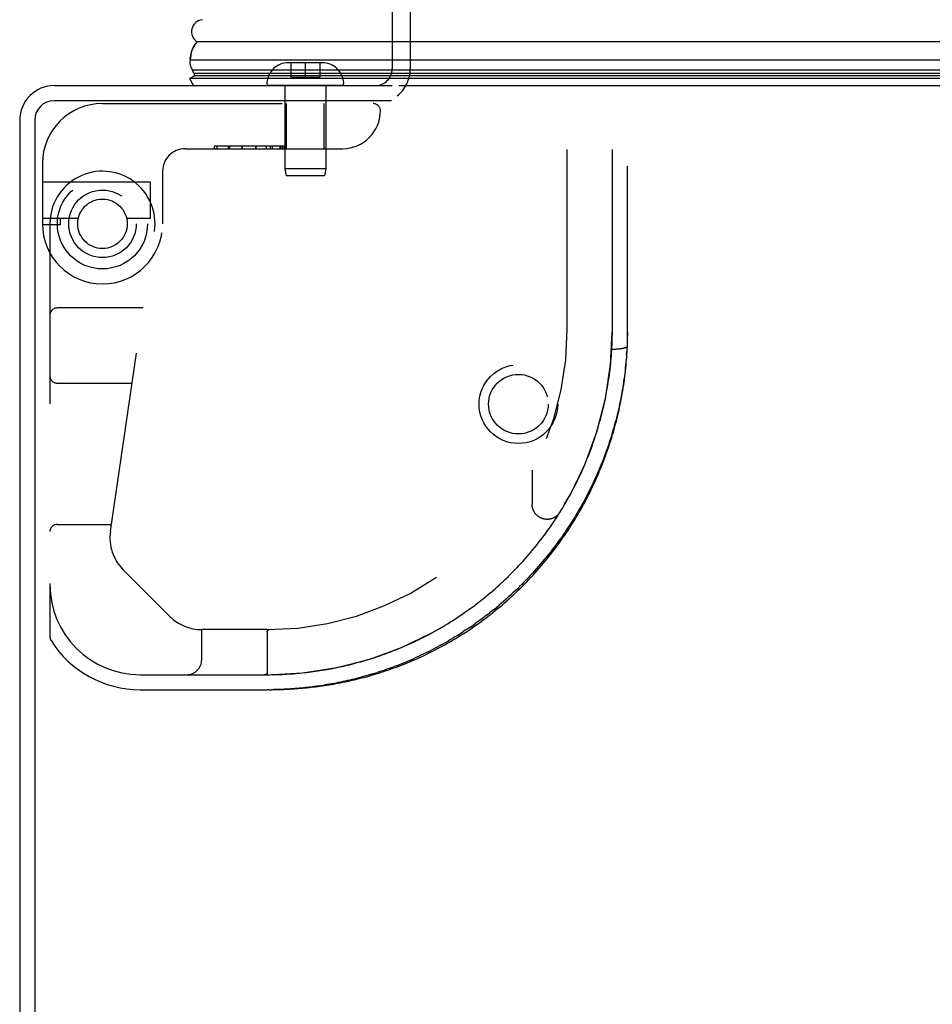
# Model space of a CAD drawing. Header units: inches. Extents: x 0 to 136, y 0 to 88.
# Tile 15 of 60: x 28.3 to 32.09, y 11.69 to 15.78. Entities that reach past the tile are written whole.
import ezdxf

# ---------------------------------------------------------------- set-up
doc = ezdxf.new("R2010")
doc.units = ezdxf.units.IN
doc.header["$LTSCALE"] = 7.48
doc.header["$MEASUREMENT"] = 0
doc.linetypes.add('HIDDEN', pattern=[0.2, 0.1, -0.1])
doc.layers.get('0').update_dxf_attribs({"linetype": 'CONTINUOUS'})
doc.layers.add('DEFAULT_2', color=8, linetype='HIDDEN')
doc.layers.add('DOOR_ASSEMBLY', color=7, linetype='CONTINUOUS')

msp = doc.modelspace()

# ---------------------------------------------------------------- linework, layer by layer
at = {"color": 3, "linetype": 'Continuous'}
for p, q in [((28.442, 15.5096), (29.847, 15.5096)), ((29.874, 15.5096), (57.095, 15.5096)), ((29.844, 15.4466), (28.44, 15.4466)), ((28.297, 15.3646), (28.297, 3.6546)), ((28.36, 15.3666), (28.36, 3.6526))]:
    msp.add_line(p, q, dxfattribs=at)
for centre, radius in [((28.442, 15.3646), 0.145), ((28.44, 15.3666), 0.08)]:
    msp.add_arc(centre, radius, 90, 180, dxfattribs=at)
at = {"layer": 'DEFAULT_2', "color": 8, "linetype": 'HIDDEN'}
for p, q in [((29.847, 15.908), (29.847, 15.5796)), ((29.922, 15.908), (29.922, 15.5796))]:
    msp.add_line(p, q, dxfattribs=at)
for radius in [0.1635, 0.124]:
    msp.add_circle((30.372, 14.1846), radius, dxfattribs=at)
for radius, start in [(0.07, 270), (0.145, 308.7549)]:
    msp.add_arc((29.777, 15.5796), radius, start, 360, dxfattribs=at)
at = {"layer": 'DOOR_ASSEMBLY', "color": 8, "linetype": 'HIDDEN'}
for p, q in [((30.5755, 14.4961), (30.5755, 16.4776)), ((30.8255, 14.4263), (30.8255, 16.1197)), ((30.763, 14.4961), (30.763, 16.0572)), ((29.5553, 15.6046), (29.4153, 15.6046)), ((29.4253, 15.6046), (29.4253, 15.5446)), ((29.4835, 15.6046), (29.4853, 15.6046)), ((29.4853, 15.6046), (29.4853, 15.5446)), ((29.5453, 15.6046), (29.5453, 15.5446)), ((29.4253, 15.5446), (29.5453, 15.5446)), ((29.6351, 15.5096), (29.3354, 15.5096)), ((29.4003, 15.5096), (29.4003, 15.1629)), ((29.5703, 15.5096), (29.5703, 15.1629)), ((28.6415, 15.4346), (29.7678, 15.4346)), ((29.4073, 15.2471), (29.4073, 15.4346)), ((29.5633, 15.2471), (29.5633, 15.4346)), ((28.9853, 15.2471), (29.6403, 15.2471)), ((29.106, 15.2571), (29.106, 15.2471)), ((29.398, 15.2571), (29.106, 15.2571)), ((29.118, 15.2471), (29.118, 15.2571)), ((29.1643, 15.2571), (29.1643, 15.2471)), ((29.1715, 15.2471), (29.1715, 15.2571)), ((29.2226, 15.2571), (29.2226, 15.2471)), ((29.2226, 15.2571), (29.2226, 15.2471)), ((29.2227, 15.2471), (29.2227, 15.2571)), ((29.2789, 15.2571), (29.2789, 15.2471)), ((29.279, 15.2471), (29.279, 15.2571)), ((29.3235, 15.2471), (29.3235, 15.2571)), ((29.3394, 15.2571), (29.3394, 15.2471)), ((29.3489, 15.2471), (29.3489, 15.2571)), ((29.3809, 15.2471), (29.3809, 15.2571)), ((29.3833, 15.2471), (29.3833, 15.2571)), ((29.3905, 15.2471), (29.3905, 15.2571)), ((29.3978, 15.2471), (29.3978, 15.2571)), ((29.398, 15.2571), (29.398, 15.2471)), ((28.3915, 15.1846), (28.3915, 14.9346)), ((28.8915, 15.1533), (28.8915, 14.9346)), ((29.4003, 15.1629), (29.4053, 15.1346)), ((29.5703, 15.1629), (29.4003, 15.1629)), ((29.5703, 15.1629), (29.5653, 15.1346)), ((29.5653, 15.1346), (29.4053, 15.1346)), ((28.3915, 15.1086), (28.8395, 15.1086)), ((28.8395, 15.1086), (28.8395, 14.9566)), ((28.5409, 14.9566), (28.3915, 14.9566)), ((28.4665, 14.9316), (28.4665, 14.9566)), ((28.8395, 14.9566), (28.7421, 14.9566)), ((28.3915, 14.9316), (28.4665, 14.9316)), ((28.4228, 14.9346), (28.4228, 13.2177)), ((28.6747, 13.656), (28.858, 14.9028)), ((28.8112, 14.5846), (28.4528, 14.5846)), ((30.7603, 14.408), (30.761, 14.4191)), ((30.761, 14.4191), (30.7615, 14.4301)), ((30.7642, 14.4136), (30.7664, 14.4136)), ((30.7664, 14.4136), (30.7687, 14.4136)), ((30.7687, 14.4136), (30.7709, 14.4137)), ((30.7709, 14.4137), (30.7731, 14.4138)), ((30.7731, 14.4138), (30.7754, 14.4138)), ((30.7754, 14.4138), (30.7776, 14.4139)), ((30.7776, 14.4139), (30.7798, 14.4141)), ((30.7798, 14.4141), (30.7819, 14.4142)), ((30.7819, 14.4142), (30.7841, 14.4143)), ((30.7841, 14.4143), (30.7862, 14.4145)), ((30.7862, 14.4145), (30.7883, 14.4147)), ((30.8244, 14.403), (30.825, 14.4147)), ((30.825, 14.4147), (30.8255, 14.4262)), ((30.8255, 14.4262), (30.8255, 14.4263)), ((30.7569, 14.3639), (30.7579, 14.375)), ((30.7579, 14.3749), (30.7588, 14.386)), ((30.7588, 14.386), (30.7596, 14.397)), ((30.7596, 14.397), (30.7603, 14.4081)), ((30.822, 14.3919), (30.8227, 14.4034)), ((30.7535, 14.3307), (30.7547, 14.3418)), ((30.7547, 14.3418), (30.7559, 14.3529)), ((30.7559, 14.3528), (30.7569, 14.3639)), ((30.7477, 14.2865), (30.7492, 14.2976)), ((30.7492, 14.2975), (30.7507, 14.3087)), ((30.7507, 14.3086), (30.7522, 14.3197)), ((30.7522, 14.3197), (30.7535, 14.3308)), ((28.4528, 14.2721), (28.7653, 14.2721)), ((30.7404, 14.2422), (30.7424, 14.2533)), ((30.7424, 14.2533), (30.7442, 14.2644)), ((30.7442, 14.2643), (30.746, 14.2755)), ((30.746, 14.2754), (30.7477, 14.2865)), ((30.7317, 14.1979), (30.7341, 14.209)), ((30.734, 14.209), (30.7363, 14.2201)), ((30.7363, 14.22), (30.7384, 14.2312)), ((30.7384, 14.2311), (30.7404, 14.2422)), ((30.8001, 14.2059), (30.8022, 14.2175)), ((30.7269, 14.1757), (30.7294, 14.1869)), ((30.7293, 14.1868), (30.7317, 14.1979)), ((30.7978, 14.1944), (30.8001, 14.2059)), ((30.7003, 14.0762), (30.7036, 14.0873)), ((30.7036, 14.0873), (30.7069, 14.0984)), ((30.6743, 13.9991), (30.6784, 14.0102)), ((30.6784, 14.0102), (30.6823, 14.0212)), ((30.6436, 13.9226), (30.6483, 13.9336)), ((30.4293, 13.9096), (30.4293, 13.768)), ((30.634, 13.901), (30.6389, 13.9119)), ((30.6025, 13.8362), (30.608, 13.8471)), ((30.608, 13.8469), (30.6134, 13.8578)), ((30.6134, 13.8577), (30.6187, 13.8686)), ((30.5795, 13.7935), (30.5855, 13.8043)), ((30.5854, 13.8041), (30.5913, 13.8149)), ((30.5913, 13.8149), (30.597, 13.8256)), ((30.5549, 13.7513), (30.5613, 13.762)), ((30.5612, 13.7618), (30.5675, 13.7725)), ((30.5674, 13.7724), (30.5736, 13.7831)), ((30.5735, 13.7829), (30.5796, 13.7937)), ((30.5287, 13.7097), (30.5355, 13.7202)), ((30.5354, 13.7201), (30.5421, 13.7306)), ((30.542, 13.7304), (30.5486, 13.741)), ((30.5485, 13.7409), (30.555, 13.7515)), ((28.4528, 13.6846), (28.6789, 13.6846)), ((30.5008, 13.6687), (30.5081, 13.6791)), ((30.5079, 13.6789), (30.5151, 13.6893)), ((30.5149, 13.6891), (30.522, 13.6996)), ((30.5219, 13.6994), (30.5288, 13.7099)), ((30.4714, 13.6285), (30.4791, 13.6386)), ((30.4789, 13.6385), (30.4865, 13.6487)), ((30.4865, 13.6487), (30.4938, 13.6588)), ((30.4405, 13.5891), (30.4485, 13.599)), ((30.4483, 13.5988), (30.4563, 13.6088)), ((30.4561, 13.6087), (30.464, 13.6187)), ((30.4638, 13.6185), (30.4716, 13.6287)), ((30.408, 13.5506), (30.4164, 13.5603)), ((30.4163, 13.5602), (30.4246, 13.5699)), ((30.4244, 13.5697), (30.4327, 13.5796)), ((30.4325, 13.5794), (30.4406, 13.5893)), ((30.3655, 13.5041), (30.3744, 13.5135)), ((30.3742, 13.5133), (30.383, 13.5227)), ((30.3828, 13.5225), (30.3915, 13.532)), ((30.3913, 13.5318), (30.3999, 13.5414)), ((30.3997, 13.5412), (30.4082, 13.5508)), ((28.9213, 13.3022), (28.7278, 13.4957)), ((30.3301, 13.4682), (30.3392, 13.4773)), ((30.339, 13.4771), (30.3481, 13.4862)), ((30.3479, 13.486), (30.357, 13.4952)), ((30.3568, 13.495), (30.3657, 13.5043)), ((30.2841, 13.4253), (30.2936, 13.4339)), ((30.2934, 13.4337), (30.3029, 13.4424)), ((30.3027, 13.4422), (30.3121, 13.451)), ((30.3119, 13.4508), (30.3212, 13.4597)), ((30.321, 13.4595), (30.3302, 13.4684)), ((30.2365, 13.3846), (30.2464, 13.3927)), ((30.2461, 13.3925), (30.2559, 13.4008)), ((30.2557, 13.4006), (30.2654, 13.4089)), ((30.2652, 13.4087), (30.2749, 13.4171)), ((30.2747, 13.4169), (30.2843, 13.4255)), ((30.1877, 13.3463), (30.1978, 13.354)), ((30.1975, 13.3538), (30.2076, 13.3615)), ((30.2073, 13.3613), (30.2174, 13.3692)), ((30.2171, 13.369), (30.2271, 13.3769)), ((30.2268, 13.3767), (30.2367, 13.3848)), ((30.1278, 13.3038), (30.1381, 13.3108)), ((30.1378, 13.3106), (30.1481, 13.3177)), ((30.1479, 13.3176), (30.1581, 13.3248)), ((30.1579, 13.3246), (30.1681, 13.3319)), ((30.1678, 13.3317), (30.178, 13.3392)), ((30.1778, 13.339), (30.1879, 13.3465)), ((30.2424, 13.3091), (30.2523, 13.3168)), ((30.0671, 13.2652), (30.0775, 13.2715)), ((30.0772, 13.2713), (30.0876, 13.2778)), ((30.0873, 13.2776), (30.0977, 13.2842)), ((30.0975, 13.284), (30.1079, 13.2907)), ((30.1076, 13.2905), (30.118, 13.2973)), ((30.1177, 13.2971), (30.1281, 13.304)), ((29.0543, 13.1221), (29.0543, 13.2471)), ((29.3265, 13.2471), (29.0543, 13.2471)), ((29.3265, 13.2368), (29.3265, 13.0652)), ((29.327, 13.2394), (29.3269, 13.2392)), ((29.3289, 13.2426), (29.3277, 13.2409)), ((29.3278, 13.2409), (29.3289, 13.2426)), ((29.3332, 13.2471), (29.3334, 13.2471)), ((29.9876, 13.2207), (29.9975, 13.2259)), ((29.9973, 13.2258), (30.0073, 13.2312)), ((30.0071, 13.2311), (30.0172, 13.2365)), ((30.017, 13.2364), (30.0271, 13.242)), ((30.0269, 13.2419), (30.0371, 13.2477)), ((30.0369, 13.2475), (30.0472, 13.2534)), ((30.0469, 13.2533), (30.0572, 13.2593)), ((30.057, 13.2592), (30.0674, 13.2654)), ((29.9201, 13.188), (29.9298, 13.1924)), ((29.9585, 13.2061), (29.9683, 13.2109)), ((29.9682, 13.2109), (29.978, 13.2158)), ((29.9778, 13.2157), (29.9877, 13.2208)), ((30.0895, 13.2056), (30.0792, 13.1995)), ((30.0895, 13.2056), (30.0998, 13.2117)), ((30.1102, 13.218), (30.0998, 13.2117)), ((29.9968, 13.1551), (30.0071, 13.1603)), ((30.0174, 13.1656), (30.0071, 13.1603)), ((30.0483, 13.1821), (30.038, 13.1765)), ((29.7364, 13.1193), (29.7462, 13.1223)), ((29.7559, 13.1252), (29.7657, 13.1284)), ((29.7656, 13.1283), (29.7755, 13.1316)), ((29.7754, 13.1315), (29.7853, 13.1348)), ((29.7852, 13.1348), (29.7951, 13.1381)), ((29.795, 13.1381), (29.8048, 13.1415)), ((29.7759, 13.0659), (29.7856, 13.069)), ((29.8052, 13.0755), (29.8151, 13.0788)), ((29.8448, 13.0894), (29.8548, 13.0931)), ((29.8648, 13.0969), (29.8548, 13.0931)), ((28.7978, 13.0596), (29.3265, 13.0596)), ((29.3144, 13.0596), (29.3138, 13.0596)), ((29.3155, 13.0596), (29.315, 13.0596)), ((29.316, 13.0597), (29.3166, 13.0597)), ((29.3165, 13.0597), (29.3171, 13.0597)), ((29.3171, 13.0597), (29.3176, 13.0598)), ((29.3175, 13.0598), (29.318, 13.0598)), ((29.318, 13.0598), (29.3185, 13.0599)), ((29.3184, 13.0599), (29.3189, 13.06)), ((29.3189, 13.06), (29.3193, 13.06)), ((29.3193, 13.06), (29.3197, 13.0601)), ((28.7978, 12.9971), (29.3265, 12.9971)), ((29.3354, 12.9971), (29.3265, 12.9971)), ((29.3351, 12.9971), (29.3442, 12.9972))]:
    msp.add_line(p, q, dxfattribs=at)
at = {"layer": 'DOOR_ASSEMBLY', "color": 7, "linetype": 'Continuous'}
for p, q in [((43.4845, 15.6915), (29.035, 15.6915)), ((29.0066, 15.6163), (43.4845, 15.6163)), ((43.4845, 15.5729), (29.0156, 15.5729)), ((29.0039, 15.5386), (29.0247, 15.5505)), ((29.0039, 15.5386), (29.0205, 15.5096)), ((43.4845, 15.5386), (29.0039, 15.5386)), ((43.4845, 15.5592), (29.0224, 15.5592)), ((43.4845, 15.5505), (29.0247, 15.5505))]:
    msp.add_line(p, q, dxfattribs=at)
for points in [[(29.0066, 15.6163), (29.0069, 15.6228), (29.0075, 15.6293), (29.0085, 15.6358), (29.0099, 15.6422), (29.0117, 15.6486), (29.0139, 15.655), (29.0165, 15.6612), (29.0194, 15.6675), (29.0228, 15.6736), (29.0265, 15.6797), (29.0306, 15.6856), (29.035, 15.6915)], [(29.0224, 15.5592), (29.0205, 15.5626), (29.0187, 15.566), (29.0171, 15.5695), (29.0156, 15.5729)]]:
    msp.add_lwpolyline(points, dxfattribs=at)
at = {"layer": 'DOOR_ASSEMBLY', "color": 8, "linetype": 'HIDDEN'}
for points in [[(30.7615, 14.4301), (30.762, 14.4411), (30.7624, 14.4521), (30.7626, 14.4631), (30.7629, 14.4741), (30.763, 14.4851), (30.763, 14.4961)], [(30.8255, 14.4834), (30.8254, 14.472), (30.8252, 14.4605), (30.8249, 14.4491), (30.8245, 14.4377), (30.824, 14.4262), (30.8234, 14.4148), (30.8227, 14.4034)], [(30.7883, 14.4147), (30.7893, 14.4148), (30.7903, 14.4149), (30.7913, 14.415), (30.7923, 14.4151), (30.7933, 14.4152), (30.7943, 14.4153), (30.7953, 14.4154), (30.7962, 14.4155), (30.7972, 14.4157), (30.7981, 14.4158), (30.799, 14.4159), (30.8, 14.416), (30.8009, 14.4162), (30.8017, 14.4163), (30.8026, 14.4165), (30.8035, 14.4166), (30.8043, 14.4168), (30.8052, 14.4169), (30.806, 14.4171), (30.8068, 14.4172), (30.8076, 14.4174), (30.8084, 14.4176), (30.8092, 14.4177), (30.8099, 14.4179), (30.8107, 14.4181), (30.8114, 14.4182), (30.8121, 14.4184), (30.8128, 14.4186), (30.8135, 14.4188), (30.8141, 14.419), (30.8148, 14.4192), (30.8154, 14.4194), (30.816, 14.4196), (30.8166, 14.4197), (30.8172, 14.4199), (30.8177, 14.4201), (30.8182, 14.4203), (30.8188, 14.4205), (30.8193, 14.4208), (30.8198, 14.421), (30.8202, 14.4212), (30.8207, 14.4214), (30.8211, 14.4216), (30.8215, 14.4218), (30.8219, 14.422), (30.8223, 14.4222), (30.8226, 14.4225), (30.8229, 14.4227), (30.8232, 14.4229), (30.8235, 14.4231), (30.8238, 14.4233), (30.8241, 14.4236), (30.8243, 14.4238), (30.8245, 14.424), (30.8247, 14.4242), (30.8249, 14.4245), (30.825, 14.4247), (30.8252, 14.4249), (30.8253, 14.4251), (30.8254, 14.4254), (30.8254, 14.4256), (30.8255, 14.4258), (30.8255, 14.4261), (30.8255, 14.4262)], [(30.822, 14.3919), (30.8211, 14.3804), (30.8202, 14.369), (30.8192, 14.3575), (30.8181, 14.3461), (30.8169, 14.3346), (30.8156, 14.3231), (30.8142, 14.3117), (30.8128, 14.3002), (30.8112, 14.2887), (30.8096, 14.2773), (30.8078, 14.2658), (30.806, 14.2543), (30.8041, 14.2429), (30.8021, 14.2314), (30.8, 14.2199), (30.7978, 14.2085), (30.7955, 14.197), (30.7931, 14.1856), (30.7907, 14.1741), (30.7881, 14.1627), (30.7854, 14.1512), (30.7827, 14.1398), (30.7799, 14.1283), (30.7769, 14.1169), (30.7739, 14.1055), (30.7708, 14.0941), (30.7675, 14.0827), (30.7642, 14.0713), (30.7608, 14.0599), (30.7573, 14.0485), (30.7537, 14.0371), (30.75, 14.0258), (30.7462, 14.0144), (30.7423, 14.0031), (30.7383, 13.9918), (30.7342, 13.9804), (30.73, 13.9691), (30.7258, 13.9579), (30.7214, 13.9466), (30.7169, 13.9353), (30.7123, 13.9241), (30.7076, 13.9129), (30.7028, 13.9017), (30.698, 13.8905), (30.693, 13.8794), (30.6879, 13.8682), (30.6827, 13.8571), (30.6774, 13.846), (30.6721, 13.8349), (30.6666, 13.8239), (30.661, 13.8129), (30.6553, 13.8019), (30.6495, 13.7909), (30.6437, 13.78), (30.6377, 13.7691), (30.6316, 13.7582), (30.6254, 13.7474), (30.6191, 13.7366), (30.6127, 13.7258), (30.6063, 13.7151), (30.5997, 13.7044), (30.593, 13.6937), (30.5862, 13.6831), (30.5793, 13.6725), (30.5723, 13.662), (30.5652, 13.6515), (30.5581, 13.6411), (30.5508, 13.6307), (30.5434, 13.6204), (30.5359, 13.6101), (30.5284, 13.5998), (30.5207, 13.5896), (30.5129, 13.5795), (30.5051, 13.5694), (30.4971, 13.5594), (30.4891, 13.5494), (30.481, 13.5395), (30.4728, 13.5297), (30.4645, 13.5199), (30.4561, 13.5102), (30.4476, 13.5006), (30.439, 13.491), (30.4304, 13.4815), (30.4216, 13.4721), (30.4128, 13.4628), (30.4039, 13.4535), (30.3949, 13.4443), (30.3859, 13.4352), (30.3768, 13.4261), (30.3676, 13.4172), (30.3583, 13.4083), (30.349, 13.3996), (30.3396, 13.3909), (30.3301, 13.3823), (30.3206, 13.3738), (30.311, 13.3653), (30.3013, 13.357), (30.2916, 13.3488)], [(30.8022, 14.2175), (30.8043, 14.229), (30.8063, 14.2406), (30.8082, 14.2522), (30.81, 14.2638), (30.8117, 14.2753), (30.8133, 14.2869), (30.8148, 14.2985), (30.8162, 14.3101), (30.8175, 14.3217), (30.8188, 14.3333), (30.8199, 14.345), (30.821, 14.3566), (30.822, 14.3682), (30.8229, 14.3798), (30.8237, 14.3914), (30.8244, 14.403)], [(29.3868, 12.9982), (29.3954, 12.9985), (29.4041, 12.9989), (29.4128, 12.9993), (29.4215, 12.9998), (29.4302, 13.0003), (29.439, 13.0009), (29.4478, 13.0015), (29.4566, 13.0022), (29.4654, 13.0029), (29.4743, 13.0037), (29.4832, 13.0045), (29.4921, 13.0054), (29.5011, 13.0064), (29.5101, 13.0074), (29.5192, 13.0084), (29.5283, 13.0095), (29.5374, 13.0107), (29.5466, 13.0119), (29.5558, 13.0132), (29.5651, 13.0146), (29.5744, 13.016), (29.5837, 13.0175), (29.5931, 13.019), (29.6026, 13.0206), (29.6121, 13.0223), (29.6216, 13.0241), (29.6312, 13.0259), (29.6408, 13.0278), (29.6505, 13.0298), (29.6602, 13.0318), (29.67, 13.034), (29.6798, 13.0362), (29.6897, 13.0385), (29.6996, 13.0409), (29.7096, 13.0433), (29.7196, 13.0459), (29.7297, 13.0485), (29.7398, 13.0512), (29.75, 13.054), (29.7602, 13.0569), (29.7704, 13.0599), (29.7807, 13.063), (29.791, 13.0662), (29.8014, 13.0695), (29.8118, 13.0729), (29.8222, 13.0763), (29.8327, 13.0799), (29.8432, 13.0836), (29.8538, 13.0874), (29.8643, 13.0913), (29.8749, 13.0952), (29.8856, 13.0993), (29.8962, 13.1035), (29.9069, 13.1078), (29.9176, 13.1122), (29.9283, 13.1168), (29.9391, 13.1214), (29.9498, 13.1261), (29.9606, 13.131), (29.9713, 13.1359), (29.9821, 13.141), (29.9929, 13.1462), (30.0037, 13.1514), (30.0145, 13.1568), (30.0253, 13.1623), (30.036, 13.168), (30.0468, 13.1737), (30.0575, 13.1795), (30.0683, 13.1855), (30.079, 13.1915), (30.0897, 13.1977), (30.1004, 13.2039), (30.111, 13.2103), (30.1216, 13.2168), (30.1322, 13.2234), (30.1428, 13.2301), (30.1533, 13.2369), (30.1638, 13.2438), (30.1742, 13.2508), (30.1846, 13.2579), (30.195, 13.2651), (30.2053, 13.2724), (30.2155, 13.2798), (30.2257, 13.2873), (30.2359, 13.2949), (30.246, 13.3025), (30.256, 13.3103), (30.266, 13.3182), (30.2759, 13.3261), (30.2857, 13.3342), (30.2955, 13.3423), (30.3052, 13.3506), (30.3148, 13.3589), (30.3244, 13.3673), (30.3339, 13.3757), (30.3433, 13.3843), (30.3527, 13.3929), (30.3619, 13.4017), (30.3711, 13.4105), (30.3802, 13.4193), (30.3893, 13.4283), (30.3982, 13.4373), (30.4071, 13.4464), (30.4159, 13.4555), (30.4246, 13.4648), (30.4332, 13.4741), (30.4417, 13.4834), (30.4502, 13.4929), (30.4585, 13.5024), (30.4668, 13.5119), (30.475, 13.5215), (30.483, 13.5312), (30.491, 13.5409), (30.4989, 13.5507), (30.5068, 13.5606), (30.5145, 13.5705), (30.5221, 13.5804), (30.5296, 13.5905), (30.5371, 13.6005), (30.5444, 13.6106), (30.5517, 13.6208), (30.5588, 13.631), (30.5659, 13.6413), (30.5729, 13.6516), (30.5798, 13.6619), (30.5865, 13.6723), (30.5932, 13.6827), (30.5998, 13.6932), (30.6063, 13.7037), (30.6127, 13.7143), (30.619, 13.7249), (30.6252, 13.7355), (30.6313, 13.7462), (30.6373, 13.7569), (30.6433, 13.7676), (30.6491, 13.7784), (30.6548, 13.7892), (30.6604, 13.8001), (30.666, 13.811), (30.6714, 13.8219), (30.6768, 13.8328), (30.682, 13.8438), (30.6872, 13.8548), (30.6922, 13.8658), (30.6972, 13.8768), (30.7021, 13.8879), (30.7068, 13.899), (30.7115, 13.9101), (30.7161, 13.9213), (30.7206, 13.9324), (30.725, 13.9436), (30.7293, 13.9549), (30.7335, 13.9661), (30.7376, 13.9774), (30.7416, 13.9886), (30.7455, 13.9999), (30.7493, 14.0113), (30.7531, 14.0226), (30.7567, 14.0339), (30.7602, 14.0453), (30.7637, 14.0567), (30.767, 14.0681), (30.7703, 14.0795), (30.7735, 14.0909), (30.7766, 14.1024), (30.7795, 14.1138), (30.7824, 14.1253), (30.7852, 14.1368), (30.7879, 14.1483), (30.7906, 14.1598), (30.7931, 14.1713), (30.7955, 14.1828), (30.7978, 14.1944)], [(30.7069, 14.0983), (30.71, 14.1093), (30.713, 14.1204), (30.716, 14.1315), (30.7188, 14.1425), (30.7216, 14.1536), (30.7243, 14.1647), (30.7269, 14.1758)], [(30.7069, 14.0984), (30.71, 14.1094), (30.7131, 14.1205), (30.716, 14.1315), (30.7189, 14.1426), (30.7216, 14.1537), (30.7243, 14.1647)], [(30.686, 14.0321), (30.6897, 14.0431), (30.6934, 14.0542), (30.6969, 14.0652), (30.7003, 14.0763)], [(30.6861, 14.0322), (30.6898, 14.0432), (30.6934, 14.0543), (30.6969, 14.0653)], [(30.6783, 14.0101), (30.6822, 14.0211), (30.6861, 14.0322)], [(30.6483, 13.9335), (30.6529, 13.9444), (30.6574, 13.9553), (30.6617, 13.9663), (30.666, 13.9772), (30.6702, 13.9882), (30.6744, 13.9993)], [(30.6483, 13.9336), (30.6529, 13.9445), (30.6574, 13.9554), (30.6618, 13.9664), (30.6661, 13.9773), (30.6703, 13.9883)], [(30.6339, 13.9009), (30.6388, 13.9117), (30.6436, 13.9227)], [(30.6187, 13.8684), (30.6238, 13.8792), (30.6289, 13.89), (30.634, 13.901)], [(30.6187, 13.8686), (30.6239, 13.8794), (30.629, 13.8902)], [(30.5912, 13.8148), (30.5969, 13.8255), (30.6026, 13.8363)], [(30.5448, 13.7349), (30.5442, 13.734), (30.5436, 13.733), (30.5429, 13.7321), (30.5423, 13.7312), (30.5416, 13.7303), (30.5409, 13.7294), (30.5402, 13.7285), (30.5395, 13.7276), (30.5387, 13.7268), (30.538, 13.7259), (30.5372, 13.7251), (30.5364, 13.7242), (30.5356, 13.7234), (30.5348, 13.7227), (30.5339, 13.7219), (30.5331, 13.7211), (30.5322, 13.7204), (30.5314, 13.7196), (30.5305, 13.7189), (30.5296, 13.7182), (30.5287, 13.7175), (30.5277, 13.7169), (30.5268, 13.7162), (30.5258, 13.7156), (30.5249, 13.715), (30.5239, 13.7144), (30.5229, 13.7138), (30.5219, 13.7133), (30.5209, 13.7127), (30.5199, 13.7122), (30.5189, 13.7117), (30.5179, 13.7112), (30.5168, 13.7107), (30.5158, 13.7103), (30.5147, 13.7099), (30.5137, 13.7095), (30.5126, 13.7091), (30.5115, 13.7087), (30.5104, 13.7084), (30.5094, 13.708), (30.5083, 13.7077), (30.5072, 13.7074), (30.5061, 13.7071), (30.5049, 13.7069), (30.5038, 13.7067), (30.5027, 13.7065), (30.5016, 13.7063), (30.5005, 13.7061), (30.4993, 13.706), (30.4982, 13.7058), (30.4971, 13.7057), (30.4959, 13.7056), (30.4948, 13.7056), (30.4937, 13.7055), (30.4925, 13.7055), (30.4914, 13.7055), (30.4902, 13.7055), (30.4891, 13.7055), (30.488, 13.7056), (30.4868, 13.7057), (30.4857, 13.7058), (30.4846, 13.7059), (30.4834, 13.706), (30.4823, 13.7062), (30.4812, 13.7064), (30.4801, 13.7066), (30.479, 13.7068), (30.4778, 13.7071), (30.4767, 13.7073), (30.4756, 13.7076), (30.4745, 13.7079), (30.4734, 13.7082), (30.4724, 13.7086), (30.4713, 13.7089), (30.4702, 13.7093), (30.4691, 13.7097), (30.4681, 13.7101), (30.467, 13.7106), (30.466, 13.711), (30.465, 13.7115), (30.4639, 13.712), (30.4629, 13.7125), (30.4619, 13.7131), (30.4609, 13.7136), (30.4599, 13.7142), (30.459, 13.7148), (30.458, 13.7154), (30.457, 13.716), (30.4561, 13.7167), (30.4552, 13.7173), (30.4543, 13.718), (30.4533, 13.7187), (30.4525, 13.7194), (30.4516, 13.7201), (30.4507, 13.7209), (30.4499, 13.7216), (30.449, 13.7224), (30.4482, 13.7232), (30.4474, 13.724), (30.4466, 13.7248), (30.4458, 13.7256), (30.4451, 13.7265), (30.4443, 13.7273), (30.4436, 13.7282), (30.4429, 13.7291), (30.4422, 13.73), (30.4415, 13.7309), (30.4408, 13.7318), (30.4401, 13.7327), (30.4395, 13.7337), (30.4389, 13.7346), (30.4383, 13.7356), (30.4377, 13.7366), (30.4372, 13.7376), (30.4366, 13.7386), (30.4361, 13.7396), (30.4356, 13.7406), (30.4351, 13.7416), (30.4346, 13.7427), (30.4342, 13.7437), (30.4337, 13.7448), (30.4333, 13.7458), (30.4329, 13.7469), (30.4325, 13.748), (30.4322, 13.749), (30.4319, 13.7501), (30.4315, 13.7512), (30.4312, 13.7523), (30.431, 13.7534), (30.4307, 13.7545), (30.4305, 13.7557), (30.4303, 13.7568), (30.4301, 13.7579), (30.4299, 13.759), (30.4297, 13.7601), (30.4296, 13.7613), (30.4295, 13.7624), (30.4294, 13.7635), (30.4293, 13.7647), (30.4293, 13.7658), (30.4293, 13.767), (30.4293, 13.768)], [(30.4863, 13.6485), (30.4936, 13.6586), (30.501, 13.6689)], [(30.246, 13.3025), (30.256, 13.3103), (30.266, 13.3182), (30.2759, 13.3261), (30.2857, 13.3342), (30.2955, 13.3423), (30.3052, 13.3506), (30.3148, 13.3589), (30.3244, 13.3673), (30.3339, 13.3757), (30.3433, 13.3843), (30.3527, 13.3929), (30.3619, 13.4017), (30.3711, 13.4104), (30.3802, 13.4193), (30.3893, 13.4283), (30.3982, 13.4373), (30.4071, 13.4464), (30.4159, 13.4555), (30.4246, 13.4648), (30.4332, 13.4741), (30.4417, 13.4834), (30.4502, 13.4929)], [(30.2721, 13.3326), (30.2819, 13.3406), (30.2916, 13.3488)], [(30.2424, 13.3091), (30.2324, 13.3014), (30.2223, 13.2939), (30.2123, 13.2865), (30.2022, 13.2791), (30.192, 13.2719)], [(30.2721, 13.3326), (30.2622, 13.3247), (30.2523, 13.3168)], [(29.3437, 12.9972), (29.3523, 12.9973), (29.3609, 12.9974), (29.3695, 12.9976), (29.3781, 12.9979), (29.3868, 12.9982), (29.3954, 12.9985), (29.4041, 12.9989), (29.4128, 12.9993), (29.4215, 12.9998), (29.4302, 13.0003), (29.439, 13.0009), (29.4478, 13.0015), (29.4566, 13.0022), (29.4654, 13.0029), (29.4743, 13.0037), (29.4832, 13.0045), (29.4921, 13.0054), (29.5011, 13.0064), (29.5101, 13.0074), (29.5192, 13.0084), (29.5283, 13.0095), (29.5374, 13.0107), (29.5466, 13.0119), (29.5558, 13.0132), (29.5651, 13.0146), (29.5744, 13.016), (29.5837, 13.0175), (29.5931, 13.019), (29.6026, 13.0206), (29.6121, 13.0223), (29.6216, 13.0241), (29.6312, 13.0259), (29.6408, 13.0278), (29.6505, 13.0298), (29.6602, 13.0318), (29.67, 13.034), (29.6798, 13.0362), (29.6897, 13.0385), (29.6996, 13.0409), (29.7096, 13.0433), (29.7196, 13.0459), (29.7297, 13.0485), (29.7398, 13.0512), (29.7499, 13.054), (29.7601, 13.0569), (29.7704, 13.0599), (29.7807, 13.063), (29.791, 13.0662), (29.8014, 13.0695), (29.8118, 13.0729), (29.8222, 13.0763), (29.8327, 13.0799), (29.8432, 13.0836), (29.8538, 13.0874), (29.8643, 13.0913), (29.8749, 13.0952), (29.8856, 13.0993), (29.8962, 13.1035), (29.9069, 13.1078), (29.9176, 13.1122), (29.9283, 13.1168), (29.9391, 13.1214), (29.9498, 13.1261), (29.9606, 13.131), (29.9713, 13.1359), (29.9821, 13.141), (29.9929, 13.1462), (30.0037, 13.1514), (30.0145, 13.1568), (30.0252, 13.1623), (30.036, 13.168), (30.0468, 13.1737), (30.0575, 13.1795), (30.0683, 13.1855), (30.079, 13.1915), (30.0897, 13.1977), (30.1004, 13.2039), (30.111, 13.2103), (30.1216, 13.2168), (30.1322, 13.2234), (30.1428, 13.2301), (30.1533, 13.2369), (30.1638, 13.2438), (30.1742, 13.2508), (30.1846, 13.2579), (30.195, 13.2651), (30.2053, 13.2724), (30.2155, 13.2798), (30.2257, 13.2873), (30.2359, 13.2949)], [(30.1717, 13.2578), (30.1819, 13.2648), (30.192, 13.2719)], [(29.3265, 13.2368), (29.3265, 13.237), (29.3265, 13.2373), (29.3266, 13.2375), (29.3266, 13.2377), (29.3266, 13.2379), (29.3266, 13.2382), (29.3267, 13.2384), (29.3267, 13.2386), (29.3268, 13.2388), (29.3268, 13.239), (29.3269, 13.2392), (29.327, 13.2394), (29.3271, 13.2396), (29.3271, 13.2398), (29.3272, 13.24), (29.3273, 13.2402), (29.3274, 13.2403), (29.3275, 13.2405), (29.3276, 13.2407), (29.3277, 13.2409)], [(29.3278, 13.2409), (29.3276, 13.2407), (29.3275, 13.2405), (29.3274, 13.2404), (29.3273, 13.2402), (29.3272, 13.24), (29.3271, 13.2398), (29.3271, 13.2396)], [(29.3306, 13.2451), (29.3305, 13.2449), (29.3303, 13.2446), (29.3301, 13.2444), (29.3299, 13.2441), (29.3297, 13.2438), (29.3295, 13.2435), (29.3293, 13.2432), (29.3289, 13.2426)], [(29.3289, 13.2426), (29.3293, 13.2432), (29.3295, 13.2435), (29.3297, 13.2438), (29.3299, 13.2441), (29.3301, 13.2443), (29.3303, 13.2446), (29.3305, 13.2448), (29.3307, 13.245)], [(29.3332, 13.2471), (29.333, 13.2471), (29.3329, 13.247), (29.3328, 13.247), (29.3326, 13.2469), (29.3325, 13.2469), (29.3323, 13.2468), (29.3322, 13.2467), (29.332, 13.2466), (29.3319, 13.2465), (29.3317, 13.2463), (29.3316, 13.2462), (29.3314, 13.246), (29.3313, 13.2459), (29.3311, 13.2457), (29.331, 13.2455), (29.3308, 13.2453), (29.3306, 13.2451)], [(29.3307, 13.245), (29.3308, 13.2453), (29.331, 13.2455), (29.3312, 13.2457), (29.3313, 13.2458), (29.3315, 13.246), (29.3316, 13.2462), (29.3318, 13.2463), (29.332, 13.2465), (29.3321, 13.2466), (29.3323, 13.2467), (29.3324, 13.2468), (29.3326, 13.2469), (29.3327, 13.2469), (29.3329, 13.247), (29.333, 13.247), (29.3331, 13.2471), (29.3333, 13.2471)], [(30.1102, 13.218), (30.1204, 13.2243), (30.1307, 13.2308), (30.141, 13.2374)], [(30.1717, 13.2578), (30.1615, 13.2509), (30.1512, 13.2441), (30.141, 13.2374)], [(29.8048, 13.1415), (29.8145, 13.145), (29.8242, 13.1485), (29.8338, 13.1521), (29.8434, 13.1558), (29.853, 13.1596), (29.8626, 13.1634), (29.8722, 13.1673), (29.8818, 13.1712), (29.8913, 13.1753), (29.9009, 13.1794), (29.9105, 13.1836), (29.9202, 13.188)], [(29.9297, 13.1924), (29.9393, 13.1968), (29.9489, 13.2014), (29.9586, 13.2061)], [(29.9298, 13.1924), (29.9394, 13.1969), (29.949, 13.2015)], [(30.0483, 13.1821), (30.0586, 13.1878), (30.0689, 13.1936), (30.0792, 13.1995)], [(29.8047, 13.1415), (29.8144, 13.145), (29.8241, 13.1485), (29.8337, 13.1521), (29.8434, 13.1558), (29.853, 13.1595), (29.8626, 13.1634), (29.8722, 13.1673)], [(29.8818, 13.1712), (29.8914, 13.1753), (29.901, 13.1794), (29.9106, 13.1837)], [(29.9968, 13.1551), (29.9865, 13.15), (29.9763, 13.145), (29.966, 13.1402), (29.9558, 13.1354), (29.9456, 13.1307), (29.9354, 13.1262)], [(30.0174, 13.1656), (30.0277, 13.171), (30.038, 13.1765)], [(29.6119, 13.0882), (29.6213, 13.0902), (29.6308, 13.0922), (29.6402, 13.0943), (29.6498, 13.0964), (29.6593, 13.0987), (29.6688, 13.101), (29.6784, 13.1034), (29.6881, 13.1058)], [(29.6119, 13.0882), (29.6214, 13.0902), (29.6308, 13.0922), (29.6403, 13.0943), (29.6498, 13.0964), (29.6594, 13.0987), (29.6689, 13.101), (29.6785, 13.1034)], [(29.688, 13.1058), (29.6976, 13.1083), (29.7073, 13.111), (29.7169, 13.1137), (29.7266, 13.1164), (29.7364, 13.1193)], [(29.6881, 13.1058), (29.6977, 13.1084), (29.7074, 13.111), (29.717, 13.1137), (29.7267, 13.1165)], [(29.7363, 13.1193), (29.7461, 13.1222), (29.756, 13.1253)], [(29.8648, 13.0969), (29.8748, 13.1008), (29.8848, 13.1048), (29.8949, 13.1089), (29.905, 13.113), (29.9151, 13.1173), (29.9253, 13.1217), (29.9354, 13.1262)], [(29.3265, 13.0652), (29.3265, 13.0651), (29.3265, 13.0649), (29.3265, 13.0648), (29.3265, 13.0646), (29.3264, 13.0645), (29.3264, 13.0643), (29.3264, 13.0642), (29.3263, 13.0641), (29.3263, 13.0639), (29.3262, 13.0638), (29.3262, 13.0637), (29.3261, 13.0635), (29.326, 13.0634), (29.3259, 13.0633), (29.3258, 13.0631), (29.3257, 13.063), (29.3256, 13.0629), (29.3255, 13.0628), (29.3254, 13.0627), (29.3253, 13.0625), (29.3252, 13.0624), (29.325, 13.0623), (29.3249, 13.0622), (29.3248, 13.0621), (29.3246, 13.062), (29.3244, 13.0619), (29.3243, 13.0617), (29.3241, 13.0616), (29.3239, 13.0615), (29.3237, 13.0614), (29.3235, 13.0613), (29.3233, 13.0612), (29.323, 13.0611), (29.3228, 13.061), (29.3226, 13.0609), (29.3223, 13.0608), (29.322, 13.0607), (29.3217, 13.0606), (29.3214, 13.0605), (29.3211, 13.0604), (29.3208, 13.0603), (29.3204, 13.0603), (29.3201, 13.0602), (29.3197, 13.0601)], [(29.3265, 13.0596), (29.3356, 13.0596), (29.3447, 13.0597), (29.3538, 13.0598), (29.3629, 13.06), (29.372, 13.0603), (29.3811, 13.0606), (29.3902, 13.061), (29.3993, 13.0614), (29.4084, 13.0619), (29.4175, 13.0625), (29.4266, 13.0631), (29.4358, 13.0637), (29.4449, 13.0645), (29.4541, 13.0653), (29.4632, 13.0661), (29.4724, 13.067), (29.4816, 13.068), (29.4908, 13.069), (29.5, 13.0701), (29.5093, 13.0713), (29.5185, 13.0725), (29.5278, 13.0738)], [(29.7759, 13.0659), (29.7661, 13.0629), (29.7564, 13.06), (29.7468, 13.0571), (29.7371, 13.0543), (29.7275, 13.0516), (29.7179, 13.049), (29.7084, 13.0464), (29.6988, 13.044), (29.6893, 13.0416), (29.6799, 13.0393), (29.6704, 13.037), (29.661, 13.0348), (29.6516, 13.0327), (29.6423, 13.0307), (29.6329, 13.0287), (29.6236, 13.0268), (29.6143, 13.0249), (29.6051, 13.0231), (29.5958, 13.0214), (29.5866, 13.0198), (29.5774, 13.0182), (29.5683, 13.0167), (29.5591, 13.0152), (29.55, 13.0138), (29.5409, 13.0125), (29.5318, 13.0112), (29.5228, 13.01), (29.5137, 13.0088), (29.5047, 13.0077), (29.4957, 13.0066), (29.4867, 13.0056), (29.4777, 13.0047), (29.4687, 13.0038), (29.4598, 13.003), (29.4508, 13.0022), (29.4419, 13.0015), (29.433, 13.0009), (29.4241, 13.0003), (29.4152, 12.9997), (29.4063, 12.9992), (29.3974, 12.9988), (29.3885, 12.9984), (29.3797, 12.998), (29.3708, 12.9977), (29.3619, 12.9975), (29.3531, 12.9973), (29.3442, 12.9972)], [(29.3447, 13.0597), (29.3538, 13.0598), (29.3629, 13.06), (29.372, 13.0603), (29.3811, 13.0606), (29.3902, 13.061), (29.3993, 13.0614), (29.4084, 13.0619), (29.4175, 13.0625), (29.4267, 13.0631), (29.4358, 13.0638), (29.4449, 13.0645), (29.4541, 13.0653), (29.4633, 13.0661), (29.4725, 13.067), (29.4816, 13.068), (29.4908, 13.069), (29.5001, 13.0701), (29.5093, 13.0713), (29.5185, 13.0725)], [(29.5278, 13.0738), (29.537, 13.0751), (29.5463, 13.0765), (29.5556, 13.078), (29.565, 13.0795)], [(29.5278, 13.0738), (29.5371, 13.0751), (29.5464, 13.0765), (29.5557, 13.078)], [(29.565, 13.0795), (29.5743, 13.0811), (29.5837, 13.0828), (29.593, 13.0845), (29.6024, 13.0863), (29.6119, 13.0882)], [(29.565, 13.0795), (29.5744, 13.0811), (29.5837, 13.0828), (29.5931, 13.0845), (29.6025, 13.0863)], [(29.8052, 13.0755), (29.7954, 13.0722), (29.7856, 13.069)], [(29.8448, 13.0894), (29.8349, 13.0858), (29.825, 13.0823), (29.8151, 13.0788)], [(29.3138, 13.0596), (29.3144, 13.0596), (29.315, 13.0596)], [(29.3149, 13.0596), (29.3155, 13.0596), (29.3161, 13.0597)]]:
    msp.add_lwpolyline(points, dxfattribs=at)
for radius in [0.1875, 0.1405, 0.103]:
    msp.add_circle((28.6415, 14.9346), radius, dxfattribs=at)
at = {"layer": 'DOOR_ASSEMBLY', "color": 7, "linetype": 'Continuous'}
for centre, radius, start, end in [((29.062, 15.7336), 0.05, 95.2617, 237.3282), ((29.0624, 15.6052), 0.0569, 168.7115, 214.5669), ((29.0522, 15.5626), 0.03, 186.412, 203.7978)]:
    msp.add_arc(centre, radius, start, end, dxfattribs=at)
at = {"layer": 'DOOR_ASSEMBLY', "color": 8, "linetype": 'HIDDEN'}
for centre, radius, start, end in [((29.4153, 15.5146), 0.09, 90, 176.4167), ((29.5553, 15.5146), 0.09, 3.5833, 90), ((29.3354, 15.5196), 0.01, 176.4167, 270), ((29.6351, 15.5196), 0.01, 270, 3.5833), ((28.6415, 15.1846), 0.25, 90, 180), ((29.6403, 15.4046), 0.1575, 270, 360), ((29.7678, 15.4046), 0.03, 0, 90), ((28.9853, 15.1533), 0.0938, 90, 180), ((28.6415, 14.9346), 0.2188, 351.6394, 180), ((28.6415, 14.9346), 0.25, 180, 360), ((28.4528, 14.5546), 0.03, 90, 180), ((29.3265, 14.4961), 1.4365, 270, 360), ((29.3265, 14.4961), 1.249, 270, 360), ((28.4528, 14.3021), 0.03, 180, 270), ((28.4528, 13.6546), 0.03, 90, 180), ((28.8607, 13.6286), 0.188, 171.6394, 225), ((28.7978, 13.4346), 0.375, 180, 270), ((29.0543, 13.4351), 0.188, 225, 270), ((28.4528, 13.2177), 0.03, 180, 212.1535), ((28.7978, 13.4346), 0.4375, 212.1535, 270), ((28.9918, 13.1221), 0.0625, 270, 360)]:
    msp.add_arc(centre, radius, start, end, dxfattribs=at)
at = {"layer": 'DOOR_ASSEMBLY', "color": 7, "linetype": 'Continuous'}
for start_param, end_param in [(2.674506, 3.140119), (-2.881148, -2.795492)]:
    msp.add_ellipse((29.2716, 15.6161), major_axis=(0.265, 0), ratio=0.632157, start_param=start_param, end_param=end_param, dxfattribs=at)

doc.saveas('drawing.dxf')
